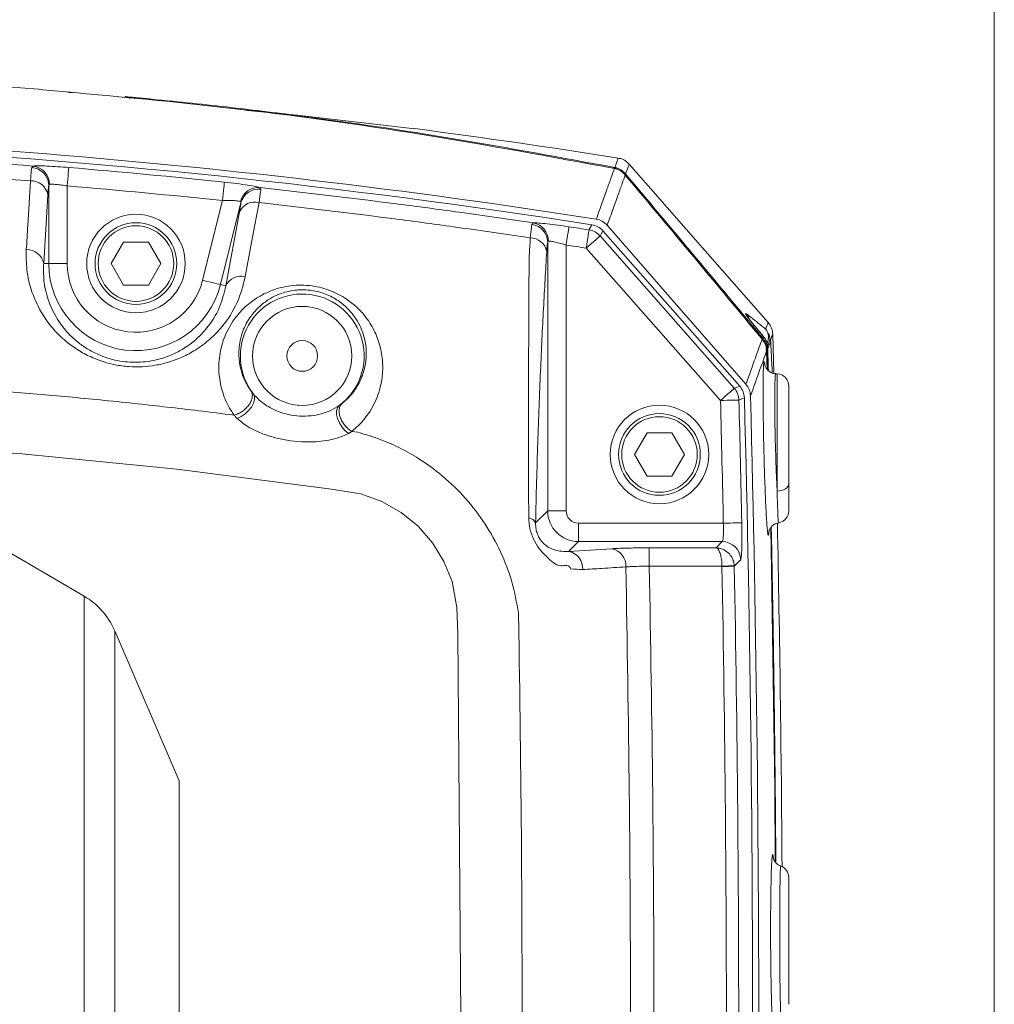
# Model space of a CAD drawing. Header units: millimetres. Extents: x 0 to 8410, y 0 to 5940.
# Tile 177 of 256: x 3714 to 3872, y 3812 to 3972. Entities that reach past the tile are written whole.
import ezdxf

# ---------------------------------------------------------------- set-up
doc = ezdxf.new("R2010")
doc.units = ezdxf.units.MM
doc.header["$LTSCALE"] = 10
doc.styles.add('SLDTEXTSTYLE0', font='TXT', dxfattribs={"width": 0.605})
doc.dimstyles.new('SLDDIMSTYLE6', dxfattribs={"dimtxt": 50, "dimasz": 50, "dimexe": 0, "dimexo": 0.0625, "dimgap": 12.5, "dimtad": 1, "dimtoh": 1, "dimdec": 0, "dimrnd": 1e-09, "dimzin": 12, "dimdsep": 46, "dimtxsty": 'SLDTEXTSTYLE0', "dimsah": 1, "dimcen": 0.09, "dimadec": 0, "dimazin": 0, "dimtfac": 1, "dimtofl": 0, "dimtmove": 0, "dimatfit": 3, "dimfxl": 0, "dimfrac": 2, "dimtolj": 1, "dimtzin": 12, "dimarcsym": 0})

# ---------------------------------------------------------------- blocks, each defined once
blk = doc.blocks.new('*D23')
at = {"color": 7, "linetype": 'Continuous', "lineweight": 0}
for p, q in [((3622.91, 3807.57), (3622.91, 4086.74)), ((3872.28, 3737.66), (3872.28, 4086.74)), ((3872.28, 4071.74), (3622.91, 4071.74))]:
    blk.add_line(p, q, dxfattribs=at)
for points in [[(3622.91, 4071.74), (3672.91, 4064.24), (3672.91, 4079.24)], [(3872.28, 4071.74), (3822.28, 4079.24), (3822.28, 4064.24)]]:
    blk.add_solid(points, dxfattribs=at)
at = {"color": 7, "linetype": 'Continuous', "lineweight": 0, "insert": (3690.3, 4136.19), "char_height": 50, "attachment_point": 1, "style": 'SLDTEXTSTYLE0'}
blk.add_mtext('249', dxfattribs=at)

msp = doc.modelspace()

# ---------------------------------------------------------------- linework, layer by layer
at = {"color": 7, "linetype": 'Continuous', "lineweight": 0}
for p, q in [((3721.980403, 3960.375133), (3722.579981, 3960.326973)), ((3731.577794, 3959.643904), (3731.833632, 3959.620419)), ((3747.1016, 3957.928243), (3748.496766, 3957.739297)), ((3778.199966, 3954.454485), (3760.950784, 3956.452075)), ((3812.990616, 3948.724809), (3812.986473, 3948.713127)), ((3812.41929, 3947.130266), (3812.230433, 3947.333637)), ((3808.720614, 3937.902156), (3830.953846, 3912.671629)), ((3728.866408, 3932.574812), (3730.887132, 3936.074796)), ((3730.887132, 3936.074796), (3734.928581, 3936.074796)), ((3734.928581, 3936.074796), (3736.949312, 3932.574812)), ((3730.887132, 3929.074708), (3728.866408, 3932.574812)), ((3736.949312, 3932.574812), (3734.928581, 3929.074708)), ((3734.928581, 3929.074708), (3730.887132, 3929.074708)), ((3835.519816, 3922.941509), (3835.520784, 3922.944251)), ((3833.709771, 3922.037545), (3833.743597, 3922.001782)), ((3834.653656, 3920.524422), (3834.653462, 3920.52466)), ((3834.783132, 3920.754853), (3834.748889, 3920.791093)), ((3836.470137, 3914.811436), (3836.298014, 3921.048108)), ((3835.306625, 3918.373051), (3835.385467, 3915.438238)), ((3835.385347, 3918.595496), (3835.389117, 3918.452683)), ((3835.473115, 3915.327493), (3835.389117, 3918.452683)), ((3837.012524, 3914.674106), (3836.803625, 3914.685074)), ((3838.907863, 3912.676874), (3838.907863, 3896.781984)), ((3765.92722, 3909.525576), (3766.365702, 3909.854117)), ((3813.866402, 3901.574794), (3815.887133, 3905.074778)), ((3815.887133, 3905.074778), (3819.928582, 3905.074778)), ((3819.928582, 3905.074778), (3821.949313, 3901.574794)), ((3815.887133, 3898.074809), (3813.866402, 3901.574794)), ((3821.949313, 3901.574794), (3819.928582, 3898.074809)), ((3819.928582, 3898.074809), (3815.887133, 3898.074809)), ((3724.487263, 3878.571215), (3702.421884, 3891.449991)), ((3739.907856, 3848.574701), (3729.468013, 3872.934404)), ((3739.907856, 3848.574701), (3739.907856, 3766.574803))]:
    msp.add_line(p, q, dxfattribs=at)
at = {"color": 8, "linetype": 'Continuous', "lineweight": 0}
for p, q in [((3731.177705, 3959.679309), (3731.138925, 3959.683839)), ((3715.991663, 3948.165122), (3716.20285, 3948.4126)), ((3810.225616, 3948.07035), (3810.913319, 3948.106352)), ((3812.230433, 3947.333637), (3811.923335, 3947.317544)), ((3718.758861, 3932.574812), (3718.758861, 3945.25725)), ((3721.754747, 3945.18787), (3721.754747, 3932.574812)), ((3753.030623, 3944.932881), (3753.185312, 3944.647017)), ((3718.604537, 3943.751756), (3717.926013, 3932.574812)), ((3743.729668, 3929.876629), (3746.95352, 3942.806783)), ((3749.958093, 3942.473713), (3746.636565, 3929.151836)), ((3747.50037, 3928.936425), (3749.741773, 3940.968219)), ((3797.191034, 3938.940349), (3797.424326, 3939.192715)), ((3808.260689, 3937.064114), (3830.063398, 3912.322107)), ((3799.758862, 3892.418924), (3799.758862, 3936.061207)), ((3802.754755, 3935.588423), (3802.754755, 3892.418924)), ((3827.815692, 3910.341326), (3806.012983, 3935.083452)), ((3717.926013, 3932.574812), (3718.758861, 3932.574812)), ((3718.758861, 3932.574812), (3721.754747, 3932.574812)), ((3747.50037, 3928.936425), (3746.636565, 3929.151836)), ((3834.748889, 3920.791093), (3833.709771, 3922.037545)), ((3834.39749, 3920.518223), (3834.653656, 3920.524422)), ((3835.389117, 3918.452683), (3835.178907, 3918.447557)), ((3837.012524, 3895.636741), (3837.012524, 3914.674106)), ((3751.594106, 3911.89796), (3751.963685, 3911.417428)), ((3767.965267, 3905.327144), (3767.413492, 3904.991213)), ((3767.965282, 3905.327144), (3768.933381, 3905.183259)), ((3797.7969, 3890.456978), (3799.758862, 3892.418924)), ((3802.754755, 3892.418924), (3799.758862, 3892.418924)), ((3804.752017, 3890.421692), (3804.752017, 3887.425724)), ((3804.752017, 3890.421692), (3828.278999, 3890.421692)), ((3804.752017, 3887.425724), (3803.160201, 3885.833922)), ((3828.100855, 3887.425724), (3804.752017, 3887.425724)), ((3827.107842, 3886.413518), (3828.100855, 3887.425724)), ((3803.160201, 3885.833922), (3810.173074, 3886.266175)), ((3816.261793, 3886.413518), (3827.107842, 3886.413518)), ((3816.261793, 3886.413518), (3816.261793, 3883.417669)), ((3828.056509, 3883.417669), (3816.261793, 3883.417669)), ((3828.057552, 3883.387032), (3828.056509, 3883.417669)), ((3830.054457, 3883.424941), (3830.051134, 3883.516851)), ((3724.487263, 3736.578289), (3724.487263, 3878.571215)), ((3729.468013, 3872.934404), (3729.468013, 3742.2151))]:
    msp.add_line(p, q, dxfattribs=at)
at = {"color": 8, "linetype": 'Continuous', "lineweight": 0, "flags": 128}
for points in [[(3721.754747, 3945.18787), (3721.801976, 3945.751849), (3721.847499, 3946.295682), (3721.8897, 3946.799579), (3721.927049, 3947.245661), (3721.958208, 3947.617832), (3721.982057, 3947.902742), (3721.997748, 3948.090139), (3722.004707, 3948.173228)], [(3747.267197, 3945.786181), (3747.258465, 3945.703212), (3747.23878, 3945.516172), (3747.208844, 3945.231858), (3747.169743, 3944.860521), (3747.122871, 3944.415274), (3747.06992, 3943.91233), (3747.012782, 3943.36969), (3746.95352, 3942.806783)], [(3752.898316, 3942.493859), (3752.178157, 3938.618127), (3750.663201, 3930.461112)], [(3803.209538, 3938.549581), (3803.196872, 3938.467208), (3803.168322, 3938.281241), (3803.12493, 3937.998715), (3803.068231, 3937.629524), (3803.000281, 3937.187138), (3802.923511, 3936.687175), (3802.840675, 3936.147872), (3802.754755, 3935.588423)], [(3806.476007, 3938.043299), (3806.560526, 3938.197079), (3806.936736, 3938.881222)], [(3806.476007, 3938.043299), (3806.463103, 3937.960807), (3806.434045, 3937.775079), (3806.389863, 3937.492672), (3806.332136, 3937.1236), (3806.26295, 3936.681333), (3806.184794, 3936.181727), (3806.100453, 3935.642544), (3806.012983, 3935.083452)], [(3808.260689, 3937.064114), (3808.198104, 3937.00892), (3808.05702, 3936.884585), (3807.842533, 3936.695638), (3807.562331, 3936.448637), (3807.226474, 3936.152759), (3806.847031, 3935.818377), (3806.437636, 3935.45765), (3806.012983, 3935.083452)], [(3808.720614, 3937.902156), (3808.453078, 3937.414709), (3808.260689, 3937.064114)], [(3746.636565, 3929.151836), (3746.555621, 3929.171983), (3746.373172, 3929.217521), (3746.095772, 3929.286662), (3745.73339, 3929.377023), (3745.299036, 3929.485265), (3744.808319, 3929.607693), (3744.278858, 3929.739657), (3743.729668, 3929.876629)], [(3832.020323, 3924.413863), (3832.285399, 3924.012605), (3832.411642, 3923.684302)], [(3830.063398, 3912.322107), (3830.435927, 3912.468258), (3830.953846, 3912.671629)], [(3749.32539, 3907.441917), (3749.994824, 3907.747451), (3750.637243, 3908.176246), (3751.209373, 3908.699694), (3751.67271, 3909.282389), (3751.99605, 3909.885112), (3752.157653, 3910.46733), (3752.146612, 3910.989824), (3751.963685, 3911.417428)], [(3830.063398, 3912.322107), (3830.000813, 3912.266913), (3829.859744, 3912.142578), (3829.645241, 3911.953631), (3829.36504, 3911.70663), (3829.029183, 3911.410752), (3828.649739, 3911.07637), (3828.240345, 3910.715524), (3827.815692, 3910.341326)], [(3767.413492, 3904.991213), (3766.849409, 3905.463758), (3766.344185, 3906.048122), (3765.93181, 3906.704965), (3765.640075, 3907.389942), (3765.488605, 3908.057037), (3765.487621, 3908.661309), (3765.637184, 3909.162107), (3765.92722, 3909.525576)], [(3830.810587, 3910.418454), (3830.727185, 3910.416308), (3830.539222, 3910.41154), (3830.253417, 3910.404149), (3829.880069, 3910.394493), (3829.432572, 3910.383049), (3828.92699, 3910.369936), (3828.381504, 3910.355988), (3827.815692, 3910.341326)], [(3831.70102, 3910.768333), (3831.390108, 3910.646144), (3830.810587, 3910.418454)], [(3738.002988, 3762.566033), (3773.434619, 3783.022466), (3776.830951, 3785.166922), (3779.865379, 3787.768308), (3782.350535, 3790.980044), (3784.194703, 3794.598642), (3785.240273, 3798.071686), (3785.695011, 3801.66978), (3785.713996, 3803.284231), (3785.172711, 3872.469011), (3785.010616, 3876.744214), (3784.259463, 3880.925957), (3782.923902, 3884.220663), (3781.055282, 3887.246433), (3778.713356, 3889.91684), (3775.965626, 3892.167273), (3772.816534, 3893.953744), (3769.405151, 3895.160976), (3764.679278, 3895.950738), (3739.567968, 3899.203959), (3714.370715, 3901.697102), (3686.315278, 3903.556052), (3686.315278, 3903.556052)], [(3838.907863, 3896.781984), (3838.871936, 3896.565619), (3838.765482, 3896.357003), (3838.592286, 3896.163765), (3838.358606, 3895.99258), (3838.072817, 3895.849768), (3837.74517, 3895.740572), (3837.387467, 3895.668689), (3837.012524, 3895.636741)], [(3831.274251, 3890.4838), (3831.190834, 3890.482131), (3831.002841, 3890.478197), (3830.717022, 3890.472236), (3830.343629, 3890.464488), (3829.896073, 3890.45519), (3829.390431, 3890.444699), (3828.844885, 3890.433374), (3828.278999, 3890.421692)], [(3831.096197, 3884.487572), (3830.788563, 3884.173694), (3830.054457, 3883.424941)], [(3830.051134, 3883.516851), (3829.995106, 3883.514109), (3829.869578, 3883.507791), (3829.679067, 3883.498374), (3829.430396, 3883.485976), (3829.132477, 3883.471194), (3828.795979, 3883.454386), (3828.432987, 3883.436385), (3828.056509, 3883.417669)], [(3830.054457, 3883.424941), (3829.998846, 3883.423868), (3829.873512, 3883.421484), (3829.682956, 3883.417908), (3829.434017, 3883.413139), (3829.135637, 3883.407417), (3828.798542, 3883.401099), (3828.43482, 3883.394185), (3828.057552, 3883.387032)]]:
    msp.add_lwpolyline(points, dxfattribs=at)
at = {"color": 7, "linetype": 'Continuous', "lineweight": 0, "flags": 128}
for points in [[(3835.580702, 3922.994915), (3825.355808, 3934.641305), (3812.996725, 3948.718611)], [(3809.426467, 3938.797179), (3820.688585, 3925.893966), (3831.952343, 3912.98801)], [(3835.589195, 3915.202323), (3835.575293, 3915.726248), (3835.489909, 3918.88744)], [(3835.990305, 3889.494959), (3836.118216, 3882.871571), (3836.620102, 3847.360793), (3836.718539, 3835.527125)], [(3836.804609, 3835.46466), (3836.742456, 3843.403998), (3836.582551, 3858.41662), (3836.367274, 3873.42805), (3836.096595, 3888.438168), (3836.071546, 3889.688674)]]:
    msp.add_lwpolyline(points, dxfattribs=at)
at = {"color": 7, "linetype": 'Continuous', "lineweight": 0}
for centre, radius in [((3732.907857, 3932.574759), 8), ((3732.907857, 3932.574759), 6.635), ((3759.907857, 3917.574759), 2.5), ((3817.907857, 3901.574759), 8), ((3817.907857, 3901.574759), 6.635)]:
    msp.add_circle(centre, radius, dxfattribs=at)
at = {"color": 8, "linetype": 'Continuous', "lineweight": 0}
for centre, radius in [((3732.907857, 3932.574759), 6.135), ((3759.907857, 3917.574759), 8.051686), ((3817.907857, 3901.574759), 6.135)]:
    msp.add_circle(centre, radius, dxfattribs=at)
at = {"color": 7, "linetype": 'Continuous', "lineweight": 0}
for centre, radius, start, end in [((3622.907857, 2764.574759), 1200, 85.497121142, 90), ((3622.907857, 2764.574759), 1189.638882, 81.066577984, 90), ((3622.907857, 2764.574759), 1200, 80.972676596, 82.56430849), ((3622.907857, 2764.574759), 1188.638883, 81.093457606, 92.888137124), ((3833.29676, 3921.04948), 3, 0.07201635, 40.2902645), ((3836.907857, 3912.67683), 2, 0, 87), ((-162.092143, 3807.574759), 3996.126124, 359.841281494, 1.484248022), ((-162.092143, 3807.574759), 3995.126124, 359.824951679, 1.480106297), ((3836.90777, 3892.445849), 2.000093, 279.84625339, 0.00048491), ((-162.092143, 3807.574759), 4000, 0.387665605, 1.186392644), ((3718.438274, 3868.207362), 12, 23.19859051, 59.72953985), ((3836.908044, 3832.857027), 1.999819, 359.99796498, 69.68685713)]:
    msp.add_arc(centre, radius, start, end, dxfattribs=at)
at = {"color": 8, "linetype": 'Continuous', "lineweight": 0}
for centre, radius, start, end in [((3715.765442, 3945.179244), 2.994435, 1.49273339, 85.66733692), ((3715.873904, 3945.443499), 2.987268, 359.66304296, 83.67799981), ((3622.907857, 2764.574759), 1187.739722, 83.989972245, 85.214069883), ((3715.874487, 3943.236406), 2.778266, 10.68990214, 91.81645474), ((3622.907857, 2764.574759), 1184.743834, 83.989972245, 85.214069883), ((3752.795148, 3941.961548), 2.980649, 85.46883043, 166.55325847), ((3752.839812, 3941.677303), 2.989745, 83.36398053, 164.5509967), ((3752.236508, 3939.834879), 2.740103, 76.02335356, 155.56805627), ((3796.773045, 3935.982898), 2.986844, 1.50234832, 81.95542597), ((3796.893079, 3936.263986), 2.976521, 359.33214726, 79.71880641), ((3622.907857, 2764.574759), 1187.739722, 81.109156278, 81.268610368), ((3796.925966, 3934.015829), 2.72551, 10.63607669, 89.67815724), ((3806.008496, 3935.075213), 3.00468, 41.44756798, 81.04873644), ((3622.907857, 2764.574759), 1184.743834, 81.109156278, 81.268610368), ((3715.195461, 3932.06057), 2.778554, 10.66552664, 91.79391876), ((3732.907857, 3932.574759), 14.148995, 180, 346), ((3732.907857, 3932.574759), 11.153106, 180, 346), ((3749.99649, 3927.801293), 2.742105, 75.92815997, 155.54591919), ((3759.907857, 3917.574759), 10.051001, 306.78983961, 217.77835192), ((3833.648763, 3920.648461), 1.977203, 330.15334665, 40.32644306), ((3833.846926, 3920.441345), 1.971632, 324.36068167, 23.88167449), ((3834.015885, 3920.100455), 1.924148, 320.03089636, 1.2619766), ((3827.807083, 3910.338034), 3.00458, 1.5337447, 41.32653416), ((-162.092143, 3807.574759), 3991.231075, 1.189386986, 1.475420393), ((-162.092143, 3807.574759), 3994.226963, 1.189386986, 1.475420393), ((3796.491792, 3889.873992), 1.429398, 24.07009851, 82.05059852), ((3828.091481, 3884.420268), 3.00547, 1.28318097, 89.82128871), ((3802.631976, 3883.065221), 2.81864, 356.29122008, 79.19866773), ((3809.643867, 3883.497722), 2.81858, 356.29093643, 79.17810199), ((-162.092143, 3807.574759), 3990.869845, 359.945527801, 1.088479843), ((-162.092143, 3807.574759), 3992.867104, 359.945527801, 1.088479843)]:
    msp.add_arc(centre, radius, start, end, dxfattribs=at)
for major_axis, ratio, start_param, end_param in [((3.535534, -3.535534), 0.9994559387, 3.9283603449, 5.4964176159), ((-1.418092, -1.418092), 0.9972646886, 5.4991566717, 7.0672139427)]:
    msp.add_ellipse((3804.757496, 3892.424398), major_axis=major_axis, ratio=ratio, start_param=start_param, end_param=end_param, dxfattribs=at)
at = {"color": 7, "linetype": 'Continuous', "lineweight": 0}
for points, knots in [([(3717.118385, 3960.86115), (3727.431358, 3959.932958), (3748.226164, 3958.061377), (3779.405057, 3953.777637), (3800.198874, 3949.929075), (3810.594539, 3948.005024)], [0, 0, 0, 0, 0.3297604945, 0.6649203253, 1, 1, 1, 1]), ([(3731.177705, 3959.679309), (3731.169829, 3959.68008), (3731.134919, 3959.683498), (3731.131042, 3959.683692), (3731.118384, 3959.685212), (3731.154065, 3959.681247), (3731.185666, 3959.677047), (3731.284862, 3959.662817), (3731.507962, 3959.60919), (3731.746579, 3959.540886), (3731.878167, 3959.435508), (3731.903898, 3959.414903)], [0, 0, 0, 0, 0.0554795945, 0.2459066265, 0.4028840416, 0.43392734, 0.4601294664, 0.4997679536, 0.6521450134, 0.9319791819, 1, 1, 1, 1]), ([(3731.138925, 3959.683839), (3731.138743, 3959.683881), (3731.132617, 3959.685318), (3731.221407, 3959.676823), (3731.307561, 3959.66858)], [0, 0, 0, 0, 0.029685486, 1, 1, 1, 1]), ([(3732.839103, 3959.521952), (3732.46957, 3959.556805), (3731.729716, 3959.626586), (3731.187875, 3959.677971), (3731.178477, 3959.679207), (3731.177705, 3959.679309)], [0, 0, 0, 0, 0.4780647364, 0.9571506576, 1, 1, 1, 1]), ([(3731.833632, 3959.620419), (3732.635173, 3959.547936), (3733.811516, 3959.441559), (3734.993424, 3959.313129), (3735.369998, 3959.272209)], [0, 0, 0, 0, 0.6813843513, 1, 1, 1, 1]), ([(3755.390788, 3957.074586), (3754.344751, 3957.201574), (3749.114495, 3957.836524), (3741.598181, 3958.672259), (3735.123086, 3959.30039), (3732.839103, 3959.521952)], [0, 0, 0, 0, 0.1392769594, 0.6963941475, 1, 1, 1, 1]), ([(3749.910216, 3957.579795), (3752.894197, 3957.253395), (3764.546641, 3955.978803), (3784.818484, 3952.938526), (3802.044673, 3949.763329), (3810.657765, 3948.175731)], [0, 0, 0, 0, 0.1468429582, 0.5734215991, 1, 1, 1, 1]), ([(3760.950784, 3956.452075), (3760.644256, 3956.482932), (3760.031216, 3956.544646), (3758.783357, 3956.680008), (3757.458089, 3956.829358), (3756.278577, 3956.966855), (3755.649588, 3957.043181), (3755.390788, 3957.074586)], [0, 0, 0, 0, 0.21011079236, 0.42021077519, 0.63159975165, 0.8484205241, 1, 1, 1, 1]), ([(3812.985758, 3948.712412), (3812.80402, 3948.895538), (3812.405486, 3949.297117), (3811.75738, 3949.624878), (3811.319018, 3949.664121), (3811.187873, 3949.675861)], [0, 0, 0, 0, 0.3700774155, 0.8115470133, 1, 1, 1, 1]), ([(3812.354828, 3946.95634), (3812.084784, 3947.22071), (3811.558629, 3947.735809), (3810.910178, 3947.916884), (3810.594539, 3948.005024)], [0, 0, 0, 0, 0.5132411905, 1, 1, 1, 1]), ([(3810.913319, 3948.106352), (3810.886951, 3948.115459), (3810.820927, 3948.138263), (3810.718991, 3948.161672), (3810.657765, 3948.175731)], [0, 0, 0, 0, 0.399369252, 1, 1, 1, 1]), ([(3810.913319, 3948.106352), (3810.979108, 3948.083878), (3811.1521, 3948.024784), (3811.662498, 3947.809248), (3812.016327, 3947.512938), (3812.230433, 3947.333637)], [0, 0, 0, 0, 0.1950670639, 0.5129269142, 1, 1, 1, 1]), ([(3834.57541, 3920.304242), (3830.879315, 3924.756384), (3823.487347, 3933.6604), (3816.065593, 3942.524449), (3812.354828, 3946.95634)], [0, 0, 0, 0, 0.5000150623, 1, 1, 1, 1]), ([(3834.653462, 3920.52466), (3832.92165, 3922.607053), (3829.223892, 3927.053369), (3821.818018, 3935.929349), (3816.131541, 3942.706198), (3812.41929, 3947.130266)], [0, 0, 0, 0, 0.2342047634, 0.5000730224, 1, 1, 1, 1]), ([(3807.642902, 3939.782682), (3807.972439, 3939.700841), (3808.653782, 3939.531629), (3809.163353, 3939.047273), (3809.426467, 3938.797179)], [0, 0, 0, 0, 0.4836578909, 1, 1, 1, 1]), ([(3806.936736, 3938.881222), (3807.276889, 3938.796097), (3807.957193, 3938.625848), (3808.466141, 3938.143386), (3808.720614, 3937.902156)], [0, 0, 0, 0, 0.5000021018, 1, 1, 1, 1]), ([(3766.365702, 3909.854117), (3766.705456, 3910.146028), (3767.801751, 3911.087946), (3769.099155, 3912.909365), (3769.986844, 3915.134296), (3770.338815, 3917.281078), (3770.287478, 3918.989977), (3769.92108, 3920.978732), (3769.284776, 3922.618561), (3768.204177, 3924.251496), (3767.277159, 3925.332044), (3765.908647, 3926.49864), (3764.09172, 3927.543214), (3761.775323, 3928.246112), (3760.019151, 3928.343292), (3758.237487, 3928.21234), (3756.696617, 3927.851208), (3755.05557, 3927.114841), (3753.664357, 3926.230949), (3752.393185, 3925.096773), (3751.076465, 3923.419375), (3750.048862, 3921.296868), (3749.634321, 3919.193334), (3749.602931, 3917.188264), (3749.889827, 3915.298), (3750.595391, 3913.406732), (3751.333647, 3912.291439), (3751.594106, 3911.89796)], [0, 0, 0, 0, 0.0278627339, 0.0899055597, 0.1520495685, 0.2008823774, 0.2497074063, 0.2761331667, 0.3441867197, 0.3667671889, 0.3964793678, 0.4261275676, 0.4614698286, 0.4946159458, 0.5271532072, 0.5326833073, 0.5717148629, 0.5987423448, 0.6258243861, 0.6645368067, 0.7033038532, 0.7674588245, 0.8316741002, 0.8615271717, 0.9159728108, 0.9703549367, 1, 1, 1, 1]), ([(3833.753432, 3921.992484), (3833.686339, 3922.072264), (3833.394242, 3922.419596), (3832.96678, 3922.95064), (3832.521145, 3923.523974), (3832.277946, 3923.854251), (3832.179618, 3924.011501), (3832.192391, 3923.988423), (3832.194249, 3923.985067)], [0, 0, 0, 0, 0.0726898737, 0.3164662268, 0.5765793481, 0.8123914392, 0.9727196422, 1, 1, 1, 1]), ([(3834.783251, 3920.754615), (3834.540781, 3921.045678), (3834.1944, 3921.461477), (3833.847706, 3921.876825), (3833.743701, 3922.001425)], [0, 0, 0, 0, 0.7000106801, 1, 1, 1, 1]), ([(3834.653656, 3920.524422), (3834.837798, 3920.261666), (3835.20129, 3919.742994), (3835.368145, 3919.020548), (3835.383487, 3918.641468), (3835.385347, 3918.595496)], [0, 0, 0, 0, 0.4742965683, 0.9362473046, 1, 1, 1, 1]), ([(3835.489909, 3918.88744), (3835.458371, 3919.169499), (3835.396728, 3919.720798), (3835.090116, 3920.359374), (3834.83679, 3920.679881), (3834.748889, 3920.791093)], [0, 0, 0, 0, 0.4062129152, 0.793963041, 1, 1, 1, 1]), ([(3835.306625, 3918.373051), (3835.274596, 3918.659981), (3835.210664, 3919.232725), (3834.903131, 3919.873981), (3834.66094, 3920.19195), (3834.57541, 3920.304242)], [0, 0, 0, 0, 0.39370913, 0.7858872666, 1, 1, 1, 1]), ([(3835.939566, 3920.142833), (3835.972976, 3919.696002), (3836.039694, 3918.803684), (3836.133803, 3917.012087), (3836.197051, 3915.368075), (3836.217562, 3914.83492)], [0, 0, 0, 0, 0.4039579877, 0.8067026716, 1, 1, 1, 1]), ([(3835.500936, 3888.734642), (3835.494955, 3888.759334), (3835.46502, 3888.882919), (3835.403823, 3889.501028), (3835.320067, 3890.569441), (3835.233429, 3892.016737), (3835.147215, 3893.749081), (3835.063721, 3895.73886), (3834.985234, 3897.91773), (3834.914224, 3900.231045), (3834.852396, 3902.608399), (3834.801884, 3904.983764), (3834.763693, 3907.290497), (3834.739366, 3909.459596), (3834.728248, 3911.597288), (3834.735125, 3913.425482), (3834.759193, 3914.881542), (3834.796146, 3915.838742), (3834.827067, 3916.344505), (3834.84789, 3916.416732), (3834.848742, 3916.419688)], [0, 0, 0, 0, 0.0150987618, 0.075569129, 0.136039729, 0.1965411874, 0.257045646, 0.3175604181, 0.3780760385, 0.4385772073, 0.4990801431, 0.5595496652, 0.6200179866, 0.6804484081, 0.7408768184, 0.8161681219, 0.8765864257, 0.9370052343, 0.9974219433, 1, 1, 1, 1]), ([(3834.970738, 3916.454855), (3834.972298, 3916.451132), (3834.987673, 3916.414465), (3835.005565, 3916.246924), (3835.02164, 3916.096392)], [0, 0, 0, 0, 0.10152608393, 1, 1, 1, 1]), ([(3836.802984, 3914.71428), (3836.726343, 3914.709932), (3836.42635, 3914.692915), (3835.96634, 3914.892881), (3835.522872, 3915.213892), (3835.250723, 3915.553277), (3835.108252, 3915.821945), (3835.041414, 3915.998775), (3835.012649, 3916.104657), (3835.012537, 3916.107176), (3835.012476, 3916.108552)], [0, 0, 0, 0, 0.0637129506, 0.2493893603, 0.400992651, 0.5303663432, 0.6377165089, 0.735143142, 0.8553505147, 1, 1, 1, 1]), ([(3830.953846, 3912.671629), (3831.162082, 3912.387261), (3831.578541, 3911.818544), (3831.660195, 3911.118396), (3831.70102, 3910.768333)], [0, 0, 0, 0, 0.5000165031, 1, 1, 1, 1]), ([(3831.952343, 3912.98801), (3832.1542, 3912.710867), (3832.568643, 3912.141846), (3832.65098, 3911.441941), (3832.693214, 3911.082927)], [0, 0, 0, 0, 0.4870536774, 1, 1, 1, 1]), ([(3838.907863, 3896.781984), (3838.907863, 3896.093664), (3838.907863, 3894.527281), (3838.907863, 3892.870994), (3838.907863, 3892.589333), (3838.907863, 3892.448726)], [0, 0, 0, 0, 0.2819073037, 0.6415261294, 1, 1, 1, 1]), ([(3835.657413, 3888.987127), (3835.656837, 3888.983056), (3835.655267, 3888.971959), (3835.67153, 3889.064052), (3835.741529, 3889.288222), (3835.919353, 3889.645864), (3836.281446, 3890.06027), (3836.761272, 3890.380852), (3837.124048, 3890.426887), (3837.258781, 3890.443984)], [0, 0, 0, 0, 0.09595810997, 0.26153023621, 0.38893884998, 0.51613920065, 0.68693310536, 0.88372898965, 1, 1, 1, 1]), ([(3836.324866, 3808.8159), (3836.319457, 3808.840143), (3836.292143, 3808.962561), (3836.243603, 3809.577009), (3836.18143, 3810.640093), (3836.123985, 3812.081129), (3836.07262, 3813.805284), (3836.029146, 3815.785812), (3835.994388, 3817.954163), (3835.969757, 3820.256286), (3835.955498, 3822.622211), (3835.952497, 3824.986418), (3835.960335, 3827.283084), (3835.979279, 3829.443409), (3836.010704, 3831.573439), (3836.053892, 3833.396417), (3836.106859, 3834.849065), (3836.162721, 3835.805603), (3836.203659, 3836.311067), (3836.22605, 3836.384221), (3836.227114, 3836.387697)], [0, 0, 0, 0, 0.0149347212, 0.0754148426, 0.1358946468, 0.1963728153, 0.2568484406, 0.3173085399, 0.3777692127, 0.4382078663, 0.4986456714, 0.5590624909, 0.6194808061, 0.6798938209, 0.7403046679, 0.8156035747, 0.8760640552, 0.9365245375, 0.9969836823, 1, 1, 1, 1]), ([(3836.349974, 3836.421433), (3836.351087, 3836.418551), (3836.365424, 3836.381415), (3836.379742, 3836.216138), (3836.392949, 3836.063686)], [0, 0, 0, 0, 0.0776049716, 1, 1, 1, 1]), ([(3837.612386, 3834.757629), (3837.496828, 3834.795506), (3837.209244, 3834.88977), (3836.864902, 3835.189148), (3836.603448, 3835.525663), (3836.470765, 3835.794969), (3836.409258, 3835.969599), (3836.383745, 3836.073516), (3836.384032, 3836.073944), (3836.384187, 3836.074177)], [0, 0, 0, 0, 0.11899462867, 0.29613727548, 0.44728951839, 0.57255436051, 0.68712193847, 0.83007472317, 1, 1, 1, 1]), ([(3838.907863, 3832.84587), (3838.907863, 3832.741334), (3838.907863, 3832.530403), (3838.907863, 3830.787759), (3838.907863, 3828.198727), (3838.907863, 3825.293906), (3838.907863, 3823.357402), (3838.907863, 3822.57289)], [0, 0, 0, 0, 0.2108961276, 0.4255419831, 0.6398601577, 0.8541009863, 1, 1, 1, 1]), ([(3838.907863, 3822.57289), (3838.907863, 3822.201317), (3838.907863, 3820.677754), (3838.907863, 3819.172787), (3838.907863, 3817.087018), (3838.907863, 3815.138637), (3838.907863, 3813.157447), (3838.907863, 3812.207707), (3838.907863, 3812.351273), (3838.907863, 3812.386814)], [0, 0, 0, 0, 0.069122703, 0.2834238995, 0.2836775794, 0.4986651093, 0.7139272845, 0.9291792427, 1, 1, 1, 1])]:
    msp.add_open_spline(points, degree=3, knots=knots, dxfattribs=at)
at = {"color": 8, "linetype": 'Continuous', "lineweight": 0}
for points, knots in [([(3663.66719, 3951.383057), (3672.485259, 3951.031129), (3690.013597, 3950.331574), (3707.508966, 3949.04963), (3716.20285, 3948.4126)], [0, 0, 0, 0, 0.5030750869, 1, 1, 1, 1]), ([(3810.657765, 3948.175731), (3810.855344, 3948.726276), (3811.171422, 3949.607006), (3811.18032, 3949.633243), (3811.183656, 3949.643079)], [0, 0, 0, 0, 0.6250991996, 1, 1, 1, 1]), ([(3715.786422, 3946.013275), (3707.185448, 3946.64077), (3689.802563, 3947.90896), (3672.387556, 3948.610167), (3663.589417, 3948.96442)], [0, 0, 0, 0, 0.4947955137, 1, 1, 1, 1]), ([(3715.786422, 3946.013275), (3715.807735, 3946.320436), (3715.876792, 3947.315698), (3715.944708, 3947.817906), (3715.991663, 3948.165122)], [0, 0, 0, 0, 0.3086226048, 1, 1, 1, 1]), ([(3716.20285, 3948.4126), (3716.444221, 3948.426729), (3716.927156, 3948.454996), (3718.392677, 3948.413953), (3720.144631, 3948.319725), (3721.410114, 3948.220057), (3722.004707, 3948.173228)], [0, 0, 0, 0, 0.2570621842, 0.5143289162, 0.7718054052, 1, 1, 1, 1]), ([(3807.642902, 3939.782682), (3807.975472, 3940.709513), (3808.640714, 3942.563457), (3809.442465, 3944.801639), (3810.115731, 3946.67692), (3810.43492, 3947.562277), (3810.594539, 3948.005024)], [0, 0, 0, 0, 0.2497166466, 0.4995097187, 0.7497164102, 1, 1, 1, 1]), ([(3812.986473, 3948.713127), (3812.975555, 3948.682054), (3812.94584, 3948.597486), (3812.623312, 3947.698768), (3812.41929, 3947.130266)], [0, 0, 0, 0, 0.3674296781, 1, 1, 1, 1]), ([(3812.354828, 3946.95634), (3812.197341, 3946.519371), (3811.882322, 3945.645306), (3811.219648, 3943.799232), (3810.424903, 3941.579979), (3809.759313, 3939.724874), (3809.426467, 3938.797179)], [0, 0, 0, 0, 0.2467019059, 0.4934758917, 0.7466990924, 1, 1, 1, 1]), ([(3715.108479, 3934.837762), (3715.187698, 3936.143202), (3715.413675, 3939.867032), (3715.63966, 3943.593301), (3715.786422, 3946.013275)], [0, 0, 0, 0, 0.3505639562, 1, 1, 1, 1]), ([(3718.758861, 3945.25725), (3718.720183, 3945.014644), (3718.66424, 3944.663754), (3718.618617, 3943.966827), (3718.604537, 3943.751756)], [0, 0, 0, 0, 0.6914008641, 1, 1, 1, 1]), ([(3718.86112, 3945.425931), (3718.823246, 3945.401336), (3718.774411, 3945.369624), (3718.761712, 3945.277848), (3718.758861, 3945.25725)], [0, 0, 0, 0, 0.7755554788, 1, 1, 1, 1]), ([(3721.754747, 3945.18787), (3721.458443, 3945.234502), (3720.829175, 3945.333536), (3719.954171, 3945.427695), (3719.222103, 3945.468573), (3718.981439, 3945.440144), (3718.86112, 3945.425931)], [0, 0, 0, 0, 0.2291550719, 0.4866603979, 0.7433577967, 1, 1, 1, 1]), ([(3747.267197, 3945.786181), (3747.946982, 3945.710746), (3749.30641, 3945.559892), (3751.096384, 3945.31174), (3752.41707, 3945.091014), (3752.837691, 3944.982606), (3753.030623, 3944.932881)], [0, 0, 0, 0, 0.2610622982, 0.5220696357, 0.7807810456, 1, 1, 1, 1]), ([(3753.185312, 3944.647017), (3753.175698, 3944.514396), (3753.144386, 3944.082459), (3752.999037, 3943.144104), (3752.898316, 3942.493859)], [0, 0, 0, 0, 0.3070378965, 1, 1, 1, 1]), ([(3753.030623, 3944.932881), (3760.433843, 3944.077355), (3771.253209, 3942.827054), (3786.043581, 3940.847166), (3793.435468, 3939.772587), (3797.424326, 3939.192715)], [0, 0, 0, 0, 0.4994211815, 0.7298744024, 1, 1, 1, 1]), ([(3749.896208, 3942.654672), (3749.800121, 3942.680302), (3749.590282, 3942.736274), (3748.916041, 3942.795773), (3747.99799, 3942.826423), (3747.302874, 3942.813352), (3746.95352, 3942.806783)], [0, 0, 0, 0, 0.2171363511, 0.4741913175, 0.7357369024, 1, 1, 1, 1]), ([(3749.741773, 3940.968219), (3749.820985, 3941.422407), (3749.93529, 3942.077808), (3749.952737, 3942.380718), (3749.958093, 3942.473713)], [0, 0, 0, 0, 0.6929930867, 1, 1, 1, 1]), ([(3749.958093, 3942.473713), (3749.95946, 3942.535715), (3749.961335, 3942.620805), (3749.910108, 3942.647444), (3749.896208, 3942.654672)], [0, 0, 0, 0, 0.7286665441, 1, 1, 1, 1]), ([(3796.941275, 3936.741296), (3793.002948, 3937.319896), (3785.669136, 3938.397345), (3770.995928, 3940.382786), (3760.24267, 3941.637145), (3752.898316, 3942.493859)], [0, 0, 0, 0, 0.268841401, 0.500626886, 1, 1, 1, 1]), ([(3796.941275, 3936.741296), (3796.968144, 3937.045753), (3797.057609, 3938.059507), (3797.136109, 3938.577749), (3797.191034, 3938.940349)], [0, 0, 0, 0, 0.3003262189, 1, 1, 1, 1]), ([(3797.424326, 3939.192715), (3797.670434, 3939.189273), (3798.16281, 3939.182386), (3799.628361, 3939.038404), (3801.368774, 3938.823109), (3802.621331, 3938.636986), (3803.209538, 3938.549581)], [0, 0, 0, 0, 0.2566059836, 0.5133786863, 0.7714803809, 1, 1, 1, 1]), ([(3796.732108, 3933.12389), (3796.732108, 3933.12389), (3796.732108, 3933.123886), (3796.836692, 3934.932596), (3796.941275, 3936.741296)], [0, 0, 0, 0, 0.0000054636, 1, 1, 1, 1]), ([(3799.758862, 3936.061207), (3799.719652, 3935.807417), (3799.663605, 3935.444634), (3799.61827, 3934.732751), (3799.604649, 3934.518877)], [0, 0, 0, 0, 0.6995650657, 1, 1, 1, 1]), ([(3799.869398, 3936.229292), (3799.831689, 3936.212237), (3799.777402, 3936.187686), (3799.763199, 3936.090794), (3799.758862, 3936.061207)], [0, 0, 0, 0, 0.6946393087, 1, 1, 1, 1]), ([(3802.754755, 3935.588423), (3802.461968, 3935.675488), (3801.841999, 3935.859848), (3800.973173, 3936.074934), (3800.239038, 3936.219131), (3799.992356, 3936.225912), (3799.869398, 3936.229292)], [0, 0, 0, 0, 0.2320001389, 0.4912554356, 0.7464184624, 1, 1, 1, 1]), ([(3750.663201, 3930.461112), (3750.294787, 3929.033881), (3749.558497, 3926.181503), (3747.409671, 3922.800582), (3744.996107, 3920.270275), (3742.819135, 3918.624396), (3740.485754, 3917.361321), (3738.280923, 3916.53226), (3736.071518, 3916.020911), (3733.942719, 3915.778946), (3731.739828, 3915.805431), (3728.969481, 3916.172117), (3726.204264, 3917.051), (3723.693471, 3918.360437), (3721.521941, 3919.880806), (3719.502941, 3921.822006), (3717.481309, 3924.541887), (3715.93669, 3927.822063), (3715.080567, 3931.422417), (3715.099661, 3933.758786), (3715.108479, 3934.837762)], [0, 0, 0, 0, 0.0972284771, 0.1943149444, 0.2490928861, 0.3038020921, 0.3454866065, 0.3871084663, 0.4189803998, 0.4508208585, 0.4829079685, 0.5149892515, 0.5721211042, 0.6107002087, 0.6493365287, 0.7051143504, 0.7609908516, 0.8445406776, 0.9282062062, 1, 1, 1, 1]), ([(3799.604649, 3934.518877), (3799.515259, 3933.01196), (3799.336511, 3929.998657), (3799.075157, 3925.312608), (3798.82758, 3920.341566), (3798.588527, 3915.059213), (3798.360835, 3909.456312), (3798.147587, 3903.461916), (3797.951998, 3897.181268), (3797.848587, 3892.697871), (3797.7969, 3890.456978)], [0, 0, 0, 0, 0.1209643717, 0.2418862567, 0.3635556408, 0.4852216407, 0.6126280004, 0.7400155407, 0.8700544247, 1, 1, 1, 1]), ([(3717.926013, 3932.574812), (3717.907722, 3931.674715), (3717.868262, 3929.732851), (3718.539547, 3926.719695), (3719.796773, 3923.963791), (3721.465177, 3921.658993), (3723.139329, 3920.016234), (3724.959166, 3918.718214), (3727.051046, 3917.608966), (3729.811125, 3916.714988), (3732.212337, 3916.507505), (3734.037698, 3916.575815), (3735.388326, 3916.734716), (3737.252233, 3917.178249), (3739.097594, 3917.888673), (3741.051461, 3918.970946), (3742.860204, 3920.367174), (3744.864124, 3922.518394), (3746.626602, 3925.36522), (3747.208974, 3927.745453), (3747.50037, 3928.936425)], [0, 0, 0, 0, 0.0743177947, 0.1603328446, 0.2462297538, 0.3023334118, 0.3583229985, 0.3958416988, 0.4332838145, 0.4871353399, 0.5392459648, 0.5468832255, 0.5771339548, 0.6074317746, 0.6482518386, 0.6891522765, 0.7444226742, 0.7997685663, 0.8998122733, 1, 1, 1, 1]), ([(3796.689476, 3891.289655), (3796.671593, 3893.585637), (3796.635763, 3898.18607), (3796.626079, 3904.703967), (3796.636175, 3910.934638), (3796.658774, 3916.622904), (3796.686388, 3922.129102), (3796.711885, 3927.934422), (3796.732108, 3930.731057), (3796.732108, 3933.12385), (3796.732108, 3933.12389)], [0, 0, 0, 0, 0.1423276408, 0.285180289, 0.4283423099, 0.5710925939, 0.6930132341, 0.8465072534, 0.999997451, 1, 1, 1, 1]), ([(3748.837779, 3907.963577), (3748.505243, 3908.474467), (3747.583696, 3909.890279), (3746.685017, 3912.348534), (3746.326681, 3914.806191), (3746.392841, 3917.401495), (3746.957936, 3920.116398), (3748.296196, 3922.842039), (3750.016538, 3924.992171), (3751.655826, 3926.437865), (3753.446056, 3927.559572), (3755.57442, 3928.501316), (3757.899521, 3929.029897), (3760.203995, 3929.093871), (3762.383929, 3928.867079), (3764.923508, 3928.111824), (3767.247626, 3926.797649), (3769.02256, 3925.307497), (3770.538857, 3923.568515), (3771.80165, 3921.4419), (3772.538593, 3919.341059), (3772.951652, 3917.179788), (3773.034258, 3914.978813), (3772.607426, 3912.210431), (3771.468615, 3909.307096), (3769.806809, 3906.930324), (3768.402608, 3905.707868), (3767.965282, 3905.327144)], [0, 0, 0, 0, 0.0295303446, 0.0818365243, 0.1355994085, 0.164414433, 0.2256231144, 0.288665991, 0.3266706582, 0.3654473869, 0.3930282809, 0.421241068, 0.4634243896, 0.4843351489, 0.5060555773, 0.5428335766, 0.5806956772, 0.6106781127, 0.6415063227, 0.6855696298, 0.7308505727, 0.7565104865, 0.8033095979, 0.8509015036, 0.9105320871, 0.9721359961, 1, 1, 1, 1]), ([(3833.709771, 3922.037545), (3833.444516, 3922.359648), (3832.811709, 3923.128072), (3832.191512, 3923.945261), (3831.823579, 3924.500526), (3831.951929, 3924.443989), (3832.020323, 3924.413863)], [0, 0, 0, 0, 0.19998172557, 0.47708508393, 0.72135524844, 1, 1, 1, 1]), ([(3832.020323, 3924.413863), (3832.256096, 3924.234039), (3833.32988, 3923.415065), (3834.355613, 3922.579831), (3835.156123, 3921.927992)], [0, 0, 0, 0, 0.2195725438, 1, 1, 1, 1]), ([(3835.156123, 3921.927992), (3835.294264, 3922.313213), (3835.5238, 3922.953296), (3835.52095, 3922.944866), (3835.519816, 3922.941509)], [0, 0, 0, 0, 0.6018303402, 1, 1, 1, 1]), ([(3834.653462, 3920.52466), (3834.670647, 3920.572653), (3834.703104, 3920.663292), (3834.734239, 3920.750201), (3834.748889, 3920.791093)], [0, 0, 0, 0, 0.5294884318, 1, 1, 1, 1]), ([(3836.264069, 3921.047154), (3836.267756, 3921.057616), (3836.277325, 3921.084768), (3836.068148, 3920.501418), (3835.939566, 3920.142833)], [0, 0, 0, 0, 0.3852984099, 1, 1, 1, 1]), ([(3831.952343, 3912.98801), (3832.49473, 3914.500559), (3833.575057, 3917.513258), (3834.242875, 3919.37647), (3834.57541, 3920.304242)], [0, 0, 0, 0, 0.5020575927, 1, 1, 1, 1]), ([(3835.306625, 3918.373051), (3834.978147, 3917.456547), (3834.311649, 3915.596915), (3833.237817, 3912.601882), (3832.693214, 3911.082927)], [0, 0, 0, 0, 0.4928416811, 1, 1, 1, 1]), ([(3835.489909, 3918.88744), (3835.476677, 3918.85046), (3835.44267, 3918.755423), (3835.407086, 3918.656145), (3835.385347, 3918.595496)], [0, 0, 0, 0, 0.3891019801, 1, 1, 1, 1]), ([(3834.848742, 3916.419688), (3834.867047, 3916.52145), (3834.903186, 3916.722344), (3834.948418, 3916.543236), (3834.970738, 3916.454855)], [0, 0, 0, 0, 0.506544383, 1, 1, 1, 1]), ([(3836.803044, 3914.677444), (3836.801968, 3914.680015), (3836.777969, 3914.737369), (3836.73899, 3914.533471), (3836.689445, 3914.044624), (3836.653255, 3913.184919), (3836.628831, 3911.945004), (3836.62207, 3910.371396), (3836.632924, 3908.539076), (3836.657198, 3906.683835), (3836.695368, 3904.695102), (3836.745682, 3902.663102), (3836.807732, 3900.614842), (3836.893913, 3898.180197), (3836.967147, 3896.609794), (3837.012524, 3895.636741)], [0, 0, 0, 0, 0.0035716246, 0.0796769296, 0.1579902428, 0.2340935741, 0.3124077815, 0.4086196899, 0.4847365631, 0.5630646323, 0.6392313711, 0.7176134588, 0.7938214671, 0.8722476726, 1, 1, 1, 1]), ([(3712.302658, 3911.748114), (3714.050524, 3911.605803), (3717.478873, 3911.326667), (3722.642188, 3910.861295), (3727.874025, 3910.356311), (3733.007788, 3909.823595), (3738.105275, 3909.260402), (3743.305084, 3908.654932), (3746.920671, 3908.203133), (3748.837749, 3907.963577)], [0, 0, 0, 0, 0.14321687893, 0.28091252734, 0.42338331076, 0.57247521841, 0.70242536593, 0.84221817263, 1, 1, 1, 1]), ([(3751.594106, 3911.89796), (3751.667901, 3911.746105), (3751.815475, 3911.442424), (3751.8124, 3910.874306), (3751.641348, 3910.269518), (3751.298516, 3909.658758), (3750.810886, 3909.0843), (3750.210344, 3908.587502), (3749.535524, 3908.188108), (3749.070373, 3908.038422), (3748.837794, 3907.963577)], [0, 0, 0, 0, 0.1250117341, 0.2499980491, 0.3750109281, 0.5000014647, 0.6249964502, 0.749999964, 0.8749982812, 1, 1, 1, 1]), ([(3751.963685, 3911.417428), (3752.252669, 3911.094243), (3753.01624, 3910.240305), (3755.02772, 3908.867809), (3758.092384, 3907.771919), (3761.516032, 3907.739519), (3764.202341, 3908.456988), (3765.439147, 3909.223208), (3765.92722, 3909.525576)], [0, 0, 0, 0, 0.0877993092, 0.2319887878, 0.469511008, 0.7070476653, 0.8843938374, 1, 1, 1, 1]), ([(3766.365702, 3909.854117), (3766.254616, 3909.728971), (3766.032439, 3909.478675), (3765.884584, 3908.933304), (3765.88823, 3908.30679), (3766.054942, 3907.627141), (3766.370251, 3906.942572), (3766.814524, 3906.301546), (3767.355743, 3905.733538), (3767.762104, 3905.462608), (3767.965282, 3905.327144)], [0, 0, 0, 0, 0.1249990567, 0.25000234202, 0.37498897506, 0.49998937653, 0.62499475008, 0.74999515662, 0.87499914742, 1, 1, 1, 1]), ([(3749.32539, 3907.441917), (3749.272747, 3907.495649), (3749.102244, 3907.669677), (3748.94588, 3907.843454), (3748.837794, 3907.963577)], [0, 0, 0, 0, 0.30875220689, 1, 1, 1, 1]), ([(3767.413492, 3904.991213), (3766.781566, 3904.705933), (3765.195395, 3903.989863), (3761.709597, 3903.497688), (3758.198578, 3903.672893), (3755.152713, 3904.350178), (3752.807838, 3905.17241), (3750.748879, 3906.207527), (3749.719005, 3907.10059), (3749.32539, 3907.441917)], [0, 0, 0, 0, 0.117287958, 0.2943998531, 0.5298563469, 0.648102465, 0.7662446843, 0.9106592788, 1, 1, 1, 1]), ([(3768.933381, 3905.183259), (3770.005767, 3904.869273), (3772.209386, 3904.224072), (3775.399254, 3902.846169), (3778.987616, 3900.885125), (3782.762786, 3898.163568), (3786.518804, 3894.51447), (3789.69269, 3890.366194), (3792.214356, 3885.793571), (3794.090442, 3880.920283), (3794.714967, 3877.51694), (3795.027042, 3875.816289)], [0, 0, 0, 0, 0.0808753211, 0.1661886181, 0.2500853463, 0.3752587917, 0.4998530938, 0.6256383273, 0.7496079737, 0.8748790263, 1, 1, 1, 1]), ([(3837.242509, 3890.519443), (3837.241195, 3890.503715), (3837.230832, 3890.379674), (3837.203335, 3890.676544), (3837.165203, 3891.168511), (3837.123075, 3892.065716), (3837.071708, 3893.440049), (3837.034867, 3894.807454), (3837.012524, 3895.636741)], [0, 0, 0, 0, 0.0250282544, 0.1973811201, 0.3747040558, 0.5476900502, 0.7256884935, 1, 1, 1, 1]), ([(3803.485463, 3882.976356), (3803.485453, 3882.976396), (3803.290166, 3883.757603), (3801.456656, 3883.086938), (3799.933781, 3884.670643), (3798.37243, 3886.167706), (3797.410454, 3887.814005), (3796.80486, 3889.547832), (3796.727575, 3890.714514), (3796.689476, 3891.289655)], [0, 0, 0, 0, 0.0000093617, 0.184044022, 0.4374762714, 0.6027955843, 0.7299003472, 0.8668487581, 1, 1, 1, 1]), ([(3797.7969, 3890.456978), (3797.80241, 3890.119883), (3797.811878, 3889.54065), (3798.023589, 3888.800449), (3798.269061, 3888.222438), (3798.47936, 3887.86336), (3798.91663, 3887.271748), (3799.720951, 3886.53326), (3801.249337, 3885.820905), (3802.413829, 3885.828838), (3803.160201, 3885.833922)], [0, 0, 0, 0, 0.0951059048, 0.163421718, 0.1847303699, 0.251221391, 0.2699444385, 0.3943215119, 0.6117954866, 1, 1, 1, 1]), ([(3828.100855, 3887.425724), (3828.118023, 3887.443498), (3828.168817, 3887.496086), (3828.239014, 3887.834136), (3828.29204, 3888.513068), (3828.310247, 3889.411495), (3828.289415, 3890.084943), (3828.278999, 3890.421692)], [0, 0, 0, 0, 0.1134110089, 0.3355530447, 0.5571446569, 0.7785557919, 1, 1, 1, 1]), ([(3831.274251, 3890.4838), (3831.284679, 3889.809833), (3831.305532, 3888.461979), (3831.287351, 3886.664914), (3831.234392, 3885.305773), (3831.164187, 3884.628407), (3831.113362, 3884.523127), (3831.096197, 3884.487572)], [0, 0, 0, 0, 0.2217382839, 0.4434505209, 0.6651000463, 0.8868992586, 1, 1, 1, 1]), ([(3835.673908, 3889.054719), (3835.673252, 3889.040919), (3835.6591, 3888.743351), (3835.619714, 3888.517319), (3835.562766, 3888.39337), (3835.519486, 3888.632252), (3835.500936, 3888.734642)], [0, 0, 0, 0, 0.0173706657, 0.3745695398, 0.731927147, 1, 1, 1, 1]), ([(3810.173074, 3886.266175), (3810.526097, 3886.285468), (3811.497813, 3886.338574), (3813.572916, 3886.399574), (3815.365504, 3886.40887), (3816.261793, 3886.413518)], [0, 0, 0, 0, 0.2219708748, 0.6109872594, 1, 1, 1, 1]), ([(3827.107842, 3886.413518), (3827.108964, 3886.413361), (3827.183997, 3886.402899), (3827.330261, 3886.319581), (3827.573527, 3886.00164), (3827.801842, 3885.429216), (3827.967909, 3884.634143), (3828.040644, 3883.95318), (3828.052459, 3883.554402), (3828.056509, 3883.417669)], [0, 0, 0, 0, 0.00239884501, 0.16034568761, 0.3107352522, 0.54871886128, 0.74310916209, 0.9119176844, 1, 1, 1, 1]), ([(3827.107842, 3886.413518), (3827.111334, 3886.41344), (3827.344477, 3886.408274), (3827.797768, 3886.343876), (3828.552753, 3886.04979), (3829.26101, 3885.501862), (3829.776313, 3884.724016), (3830.001936, 3884.050695), (3830.038573, 3883.653149), (3830.051134, 3883.516851)], [0, 0, 0, 0, 0.0024014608, 0.160343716, 0.3107381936, 0.5487233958, 0.74310673, 0.9119244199, 1, 1, 1, 1]), ([(3805.444712, 3882.882896), (3804.767441, 3882.929626), (3804.090152, 3882.976357), (3803.485478, 3882.976356), (3803.485463, 3882.976356)], [0, 0, 0, 0, 0.9999753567, 1, 1, 1, 1]), ([(3812.456543, 3883.315388), (3811.161645, 3883.23557), (3808.823841, 3883.091468), (3806.48713, 3882.947238), (3805.444712, 3882.882896)], [0, 0, 0, 0, 0.55389525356, 1, 1, 1, 1]), ([(3816.261793, 3883.417669), (3815.701533, 3883.419641), (3814.581029, 3883.423586), (3813.283951, 3883.37801), (3812.67707, 3883.332078), (3812.456543, 3883.315388)], [0, 0, 0, 0, 0.3889920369, 0.7779732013, 1, 1, 1, 1]), ([(3813.202436, 3803.87694), (3813.202943, 3804.414971), (3813.21355, 3815.668789), (3813.160456, 3829.836203), (3812.93152, 3855.778257), (3812.668908, 3871.003356), (3812.456543, 3883.315388)], [0, 0, 0, 0, 0.0203176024, 0.4249764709, 0.5349975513, 1, 1, 1, 1]), ([(3816.261793, 3883.417669), (3816.474876, 3871.084459), (3816.73834, 3855.835244), (3816.968129, 3829.858259), (3817.021502, 3815.629568), (3817.010505, 3804.317418), (3817.009936, 3803.731862)], [0, 0, 0, 0, 0.464356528, 0.5741467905, 0.9779563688, 1, 1, 1, 1]), ([(3795.027042, 3875.816289), (3795.03616, 3875.284855), (3795.054354, 3874.224334), (3795.071922, 3873.163803), (3795.080687, 3872.634712)], [0, 0, 0, 0, 0.5011069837, 1, 1, 1, 1]), ([(3795.080687, 3872.634712), (3795.257393, 3860.128772), (3795.563807, 3838.443071), (3795.601134, 3816.755321), (3795.616935, 3807.574693)], [0, 0, 0, 0, 0.5766905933, 1, 1, 1, 1]), ([(3836.227114, 3836.387697), (3836.247224, 3836.488571), (3836.287422, 3836.69021), (3836.329131, 3836.510993), (3836.349974, 3836.421433)], [0, 0, 0, 0, 0.5002680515, 1, 1, 1, 1]), ([(3837.432231, 3822.574797), (3837.431172, 3823.507735), (3837.429334, 3825.127904), (3837.436451, 3827.324636), (3837.447705, 3829.154483), (3837.464263, 3830.791793), (3837.485316, 3832.198324), (3837.510442, 3833.326241), (3837.538818, 3834.146287), (3837.569215, 3834.650407), (3837.590461, 3834.701334), (3837.600867, 3834.726277)], [0, 0, 0, 0, 0.1457297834, 0.2530788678, 0.3604288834, 0.4677264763, 0.5750196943, 0.682325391, 0.7896329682, 0.8969665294, 1, 1, 1, 1]), ([(3837.653707, 3810.440841), (3837.64645, 3810.437017), (3837.628322, 3810.427464), (3837.598855, 3810.813582), (3837.5665, 3811.527416), (3837.535812, 3812.578147), (3837.50758, 3813.907302), (3837.482847, 3815.491662), (3837.462066, 3817.2751), (3837.446222, 3819.213324), (3837.436449, 3821.00389), (3837.433417, 3822.13313), (3837.432231, 3822.574797)], [0, 0, 0, 0, 0.07159253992, 0.17886002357, 0.28612560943, 0.39360967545, 0.50109607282, 0.60861719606, 0.71614281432, 0.82356686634, 0.93099366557, 1, 1, 1, 1])]:
    msp.add_open_spline(points, degree=3, knots=knots, dxfattribs=at)

# ---------------------------------------------------------------- dimensions: what is measured, and where the dimension line sits
at = {"color": 7, "linetype": 'Continuous', "lineweight": 0}
dim = msp.add_linear_dim(base=(3622.907857, 4071.736947), p1=(3872.275378, 3737.660199), p2=(3622.907857, 3807.574759), dimstyle='SLDDIMSTYLE6', dxfattribs=at)
dim.commit()
dim.dimension.update_dxf_attribs({"geometry": '*D23', "text_midpoint": (3747.591618, 4071.736947), "dimtype": 160})

doc.saveas('drawing.dxf')
